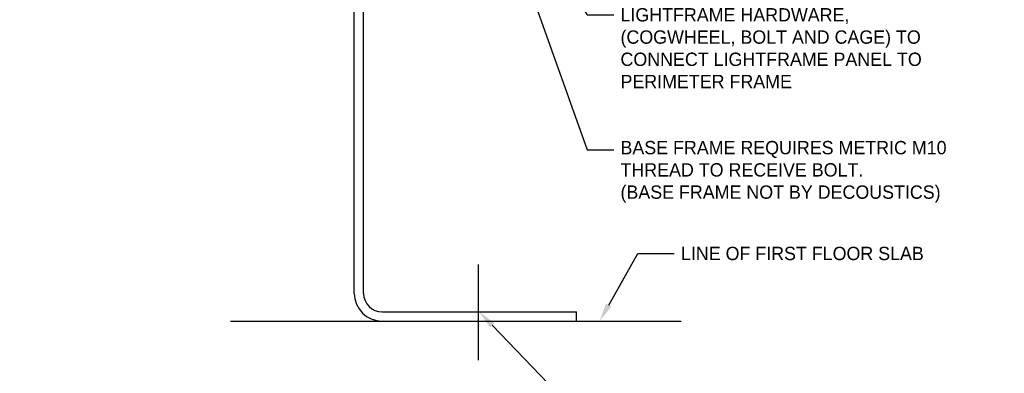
# Model space of a CAD drawing. Header units: inches. Extents: x 0 to 70.2, y -46 to 53.5.
# Tile 41 of 45: x 46.2 to 59.5, y 7.1 to 11.9. Entities that reach past the tile are written whole.
import ezdxf
from ezdxf import colors
from ezdxf.entities.mleader import LeaderData, LeaderLine
from ezdxf.math import Vec2, Vec3

# ---------------------------------------------------------------- set-up
doc = ezdxf.new("R2010")
doc.units = ezdxf.units.IN
doc.header["$MEASUREMENT"] = 0
doc.layers.add('1-ARCH', color=1, linetype='Continuous')
doc.layers.add('1-TEXT', color=2, linetype='Continuous')
doc.styles.add('TEXT', font='romans.shx')

msp = doc.modelspace()

# ---------------------------------------------------------------- linework, layer by layer
at = {"layer": '1-ARCH'}
for p, q in [((50.760617, 8.222528), (50.760617, 13.486936)), ((50.885617, 8.222528), (50.885617, 13.486936)), ((52.433052, 8.613204), (52.433052, 7.323038)), ((49.088894, 7.847528), (55.171227, 7.847528)), ((51.135617, 7.972528), (53.760617, 7.972528)), ((51.135617, 7.847528), (53.760617, 7.847528)), ((53.760617, 7.847528), (53.760617, 7.972528))]:
    msp.add_line(p, q, dxfattribs=at)
for radius in [0.375, 0.25]:
    msp.add_arc((51.135617, 8.222528), radius, 180, 270, dxfattribs=at)

# ---------------------------------------------------------------- leaders
at = {"layer": '1-TEXT'}
ml = msp.add_multileader_mtext('Standard', dxfattribs=at)
ml.set_content('{\\Farchd|c0;\\W1;\\C3;INSTALLING CONTRACTOR TO COORDINATE AND TO PROVIDE FIELD DIMENSIONS OF FRAME}', color=256, style='TEXT')
ml.set_leader_properties(color=4, linetype='ByLayer', lineweight=-1)
ml.build(insert=Vec2(0, 0))
ml.multileader.update_dxf_attribs({"dogleg_length": 0.36, "arrow_head_size": 0.25})
ctx = ml.context
ctx.base_point, ctx.char_height, ctx.arrow_head_size, ctx.landing_gap_size, ctx.plane_origin = Vec3(55.14228, 38.123152), 0.18, 0.25, 0.09, Vec3(51.864865, 36.927114)
ctx.text_align_type = 1
notes = []
notes.append((ctx, [(0, (0, 0, 0), (0, 0), (1, 0), 1, [])]))
ctx.mtext.insert, ctx.mtext.width, ctx.mtext.alignment, ctx.mtext.flow_direction = Vec3(57.306565, 38.213152), 4.21171799, 2, 5
ml = msp.add_multileader_mtext('Standard', dxfattribs=at)
ml.set_content('{\\Farchd|c0;\\C3;INSTALLING CONTRACTOR TO COORDINATE AND TO PROVIDE FIELD DIMENSIONS OF CHANNELS}', color=256, style='TEXT')
ml.set_leader_properties(color=4, linetype='ByLayer', lineweight=-1)
ml.build(insert=Vec2(0, 0))
ml.multileader.update_dxf_attribs({"dogleg_length": 0.36, "arrow_head_size": 0.25})
ctx = ml.context
ctx.base_point, ctx.char_height, ctx.arrow_head_size, ctx.landing_gap_size, ctx.plane_origin = Vec3(48.905378, 19.635724), 0.18, 0.25, 0.09, Vec3(43.553678, 18.439686)
ctx.text_align_type = 1
notes.append((ctx, [(0, (0, 0, 0), (0, 0), (1, 0), 1, [])]))
ctx.mtext.insert, ctx.mtext.width, ctx.mtext.alignment, ctx.mtext.flow_direction = Vec3(51.245378, 19.725724), 4.69636378, 2, 5
ml = msp.add_multileader_mtext('Standard', dxfattribs=at)
ml.set_content('{\\Farchd|c0;\\W1;\\C3;LIGHTFRAME HARDWARE, (COGWHEEL, BOLT AND CAGE) TO CONNECT LIGHTFRAME PANEL TO PERIMETER FRAME}', color=256, style='TEXT')
ml.set_leader_properties(color=4, linetype='ByLayer', lineweight=-1)
ml.build(insert=Vec2(0, 0))
ml.multileader.update_dxf_attribs({"dogleg_length": 0.36, "arrow_head_size": 0.25})
ctx = ml.context
ctx.base_point, ctx.char_height, ctx.arrow_head_size, ctx.landing_gap_size, ctx.plane_origin = Vec3(54.262687, 11.981171), 0.18, 0.25, 0.09, Vec3(54.537347, 14.034092)
notes.append((ctx, [(0, (1, 1, 0), (53.902687, 11.981171), (1, 0), 0.36, [(0, [(52.551603, 14.049436)], 0, [])])]))
ctx.mtext.insert, ctx.mtext.width, ctx.mtext.flow_direction = Vec3(54.352687, 12.071171), 4.26042026, 5
ml = msp.add_multileader_mtext('Standard', dxfattribs=at)
ml.set_content('{\\Farchd|c0;\\W1;\\C3;BASE FRAME REQUIRES METRIC M10 THREAD TO RECEIVE BOLT.\\P(BASE FRAME NOT BY DECOUSTICS)}', color=256, style='TEXT')
ml.set_leader_properties(color=4, linetype='ByLayer', lineweight=-1)
ml.build(insert=Vec2(0, 0))
ml.multileader.update_dxf_attribs({"dogleg_length": 0.36, "arrow_head_size": 0.25})
ctx = ml.context
ctx.base_point, ctx.char_height, ctx.arrow_head_size, ctx.landing_gap_size, ctx.plane_origin = Vec3(54.262687, 10.1591), 0.18, 0.25, 0.09, Vec3(54.537347, 12.669705)
notes.append((ctx, [(0, (1, 1, 0), (53.902687, 10.1591), (1, 0), 0.36, [(0, [(52.627815, 13.736936)], 0, [])])]))
ctx.mtext.insert, ctx.mtext.width, ctx.mtext.flow_direction = Vec3(54.352687, 10.2791), 5.12697803, 5
ml = msp.add_multileader_mtext('Standard', dxfattribs=at)
ml.set_content('{\\Farchd|c0;\\W1;\\C3;LINE OF FIRST FLOOR SLAB}', color=256, style='TEXT')
ml.set_leader_properties(color=4, linetype='ByLayer', lineweight=-1)
ml.build(insert=Vec2(0, 0))
ml.multileader.update_dxf_attribs({"dogleg_length": 0.36, "arrow_head_size": 0.25})
ctx = ml.context
ctx.base_point, ctx.char_height, ctx.arrow_head_size, ctx.landing_gap_size, ctx.plane_origin = Vec3(55.079086, 8.761108), 0.18, 0.25, 0.09, Vec3(53.314312, 5.658224)
notes.append((ctx, [(0, (1, 1, 0), (54.587178, 8.761108), (1, 0), 0.491909, [(0, [(54.070374, 7.847528)], 0, [])])]))
ctx.mtext.insert, ctx.mtext.width, ctx.mtext.flow_direction = Vec3(55.169086, 8.851108), 4.36318994, 5
ml = msp.add_multileader_mtext('Standard', dxfattribs=at)
ml.set_content('{\\Farchd|c0;\\W1;\\C3;CONTINUOUS BENT PLATE STEEL SUPPOERT AT BASE ANCHORED TO FLOOR SLAB\\P(NOT BY DECOUSTICS)}', color=256, style='TEXT')
ml.set_leader_properties(color=4, linetype='ByLayer', lineweight=-1)
ml.build(insert=Vec2(0, 0))
ml.multileader.update_dxf_attribs({"dogleg_length": 0.36, "arrow_head_size": 0.25})
ctx = ml.context
ctx.base_point, ctx.char_height, ctx.arrow_head_size, ctx.landing_gap_size, ctx.plane_origin = Vec3(54.262687, 6.894034), 0.18, 0.25, 0.09, Vec3(53.314312, 1.903272)
notes.append((ctx, [(0, (1, 1, 0), (53.486774, 6.894034), (1, 0), 0.775912, [(0, [(52.448117, 7.972528)], 0, [])])]))
ctx.mtext.insert, ctx.mtext.width, ctx.mtext.flow_direction = Vec3(54.352687, 7.014034), 4.36318994, 5
for ctx, leaders in notes:
    for number, flags, end, landing, length, lines in leaders:
        leader = LeaderData()
        leader.index, (leader.has_last_leader_line, leader.has_dogleg_vector, leader.attachment_direction) = number, flags
        leader.last_leader_point, leader.dogleg_vector, leader.dogleg_length = Vec3(end), Vec3(landing), length
        for number, points, colour, breaks in lines:
            line = LeaderLine()
            line.index, line.vertices, line.color, line.breaks = number, Vec3.list(points), colors.encode_raw_color(colour), breaks
            leader.lines.append(line)
        ctx.leaders.append(leader)

doc.saveas('drawing.dxf')
